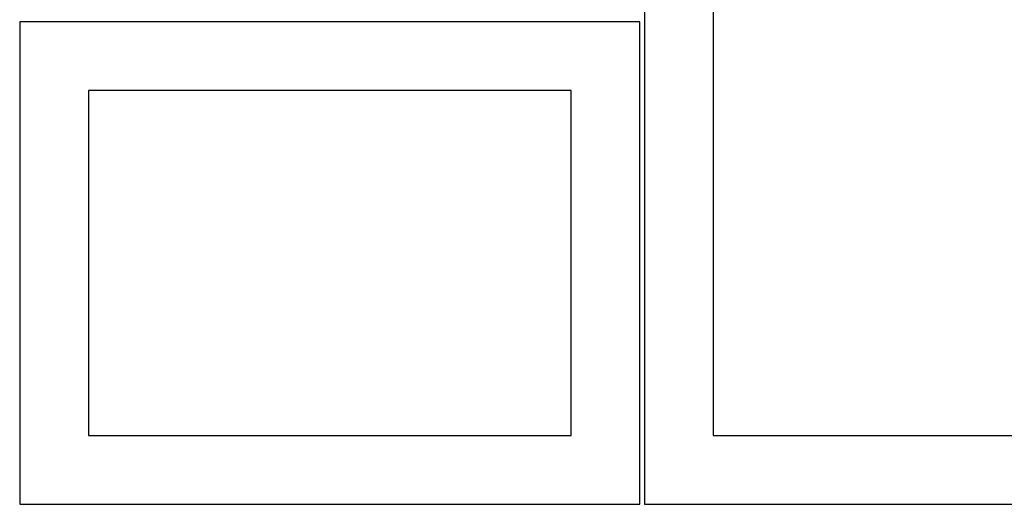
# Model space of a CAD drawing. Header units: millimetres. Extents: x 7 to 1243, y 7 to 1522.
# Tile 1 of 25: x 19 to 447, y 7 to 217. Entities that reach past the tile are written whole.
import ezdxf

# ---------------------------------------------------------------- set-up
doc = ezdxf.new("R2010")
doc.units = ezdxf.units.MM
doc.layers.add('CUT', color=7, linetype='CONTINUOUS', true_color=0x000000)

msp = doc.modelspace()

# ---------------------------------------------------------------- linework, layer by layer
at = {"layer": 'CUT'}
for p, q in [((290.478789, 276.517366), (290.478789, 6.517366)), ((320.478789, 246.517366), (320.478789, 36.517366)), ((288.551843, 216.520058), (18.551843, 216.520058)), ((18.551843, 216.520058), (18.551843, 6.520058)), ((288.551843, 6.520058), (288.551843, 216.520058)), ((258.551843, 186.520058), (48.551843, 186.520058)), ((48.551843, 186.520058), (48.551843, 36.520058)), ((258.551843, 36.520058), (258.551843, 186.520058)), ((48.551843, 36.520058), (258.551843, 36.520058)), ((320.478789, 36.517366), (470.478789, 36.517366)), ((18.551843, 6.520058), (288.551843, 6.520058)), ((290.478789, 6.517366), (500.478789, 6.517366))]:
    msp.add_line(p, q, dxfattribs=at)

doc.saveas('drawing.dxf')
